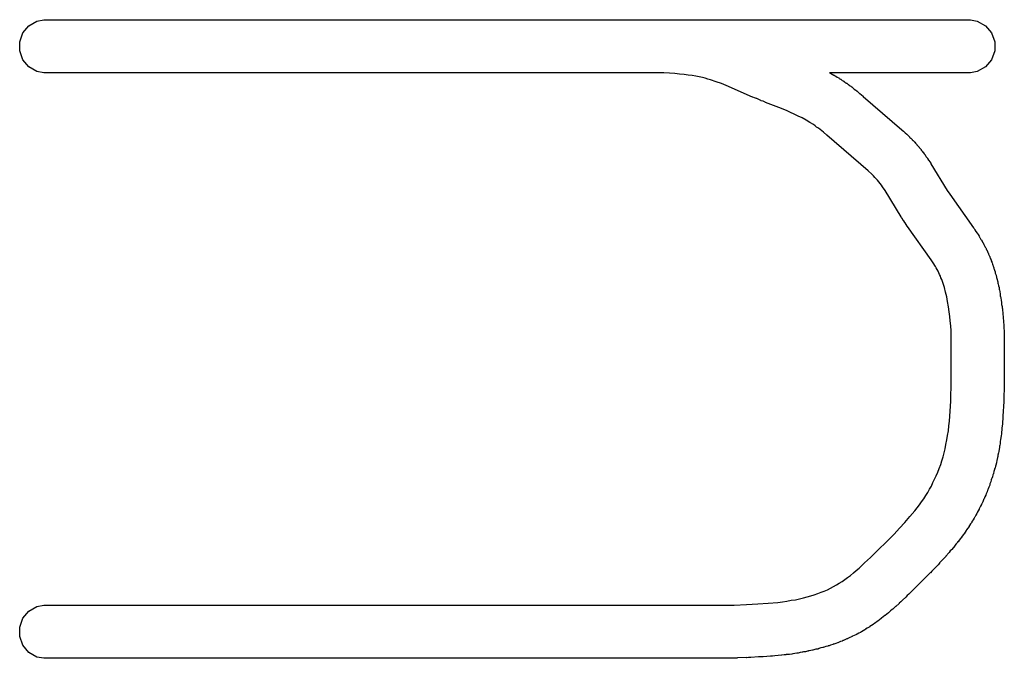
# Model space of a CAD drawing. Extents: x 81 to 161, y -172 to -32.
# Tile 30 of 94: x 109.32 to 113.03, y -135.49 to -133.08. Entities that reach past the tile are written whole.
import ezdxf

# ---------------------------------------------------------------- set-up
doc = ezdxf.new("R2010")
doc.units = 0
doc.header["$MEASUREMENT"] = 0
doc.layers.add('BLACK', color=7, linetype='CONTINUOUS')

msp = doc.modelspace()

# ---------------------------------------------------------------- linework, layer by layer
at = {"layer": 'BLACK', "linetype": 'CONTINUOUS'}
for p, q in [((109.331, -133.127), (109.354, -133.1)), ((109.354, -133.1), (109.384, -133.082)), ((109.384, -133.082), (109.41, -133.077)), ((109.41, -133.077), (111.693, -133.077)), ((111.693, -133.077), (111.694, -133.077)), ((111.694, -133.077), (111.702, -133.077)), ((111.702, -133.077), (112.905, -133.077)), ((112.905, -133.077), (112.931, -133.082)), ((112.931, -133.082), (112.962, -133.1)), ((112.962, -133.1), (112.985, -133.127)), ((109.319, -133.16), (109.331, -133.127)), ((112.985, -133.127), (112.997, -133.16)), ((109.319, -133.195), (109.319, -133.16)), ((112.997, -133.16), (112.997, -133.195)), ((109.331, -133.228), (109.319, -133.195)), ((112.997, -133.195), (112.985, -133.228)), ((109.354, -133.255), (109.331, -133.228)), ((109.384, -133.273), (109.354, -133.255)), ((112.962, -133.255), (112.931, -133.273)), ((112.985, -133.228), (112.962, -133.255)), ((109.41, -133.277), (109.384, -133.273)), ((111.7, -133.277), (109.41, -133.277)), ((111.749, -133.278), (111.7, -133.277)), ((111.77, -133.279), (111.749, -133.278)), ((111.79, -133.28), (111.77, -133.279)), ((111.808, -133.282), (111.79, -133.28)), ((111.825, -133.284), (111.808, -133.282)), ((111.841, -133.286), (111.825, -133.284)), ((111.856, -133.288), (111.841, -133.286)), ((111.869, -133.29), (111.856, -133.288)), ((111.882, -133.293), (111.869, -133.29)), ((111.894, -133.295), (111.882, -133.293)), ((111.905, -133.298), (111.894, -133.295)), ((112.905, -133.277), (112.374, -133.277)), ((112.374, -133.277), (112.376, -133.278)), ((112.376, -133.278), (112.377, -133.279)), ((112.377, -133.279), (112.384, -133.282)), ((112.384, -133.282), (112.39, -133.286)), ((112.39, -133.286), (112.391, -133.287)), ((112.391, -133.287), (112.395, -133.289)), ((112.395, -133.289), (112.397, -133.29)), ((112.397, -133.29), (112.403, -133.294)), ((112.403, -133.294), (112.409, -133.297)), ((112.931, -133.273), (112.905, -133.277)), ((111.915, -133.301), (111.905, -133.298)), ((111.925, -133.304), (111.915, -133.301)), ((111.946, -133.311), (111.925, -133.304)), ((111.966, -133.318), (111.946, -133.311)), ((111.984, -133.325), (111.966, -133.318)), ((112.083, -133.369), (111.984, -133.325)), ((112.409, -133.297), (112.41, -133.299)), ((112.41, -133.299), (112.415, -133.301)), ((112.415, -133.301), (112.416, -133.302)), ((112.416, -133.302), (112.422, -133.306)), ((112.422, -133.306), (112.425, -133.308)), ((112.425, -133.308), (112.426, -133.308)), ((112.426, -133.308), (112.426, -133.309)), ((112.426, -133.309), (112.428, -133.31)), ((112.428, -133.31), (112.429, -133.31)), ((112.429, -133.31), (112.432, -133.313)), ((112.432, -133.313), (112.435, -133.315)), ((112.435, -133.315), (112.435, -133.315)), ((112.435, -133.315), (112.437, -133.316)), ((112.437, -133.316), (112.439, -133.317)), ((112.439, -133.317), (112.439, -133.317)), ((112.439, -133.317), (112.442, -133.319)), ((112.442, -133.319), (112.444, -133.321)), ((112.444, -133.321), (112.445, -133.321)), ((112.445, -133.321), (112.446, -133.323)), ((112.446, -133.323), (112.448, -133.324)), ((112.448, -133.324), (112.448, -133.324)), ((112.448, -133.324), (112.451, -133.326)), ((112.451, -133.326), (112.454, -133.328)), ((112.454, -133.328), (112.455, -133.329)), ((112.455, -133.329), (112.456, -133.33)), ((112.456, -133.33), (112.457, -133.331)), ((112.457, -133.331), (112.458, -133.331)), ((112.458, -133.331), (112.46, -133.333)), ((112.084, -133.369), (112.083, -133.369)), ((112.091, -133.372), (112.084, -133.369)), ((112.46, -133.333), (112.466, -133.338)), ((112.466, -133.338), (112.467, -133.339)), ((112.467, -133.339), (112.471, -133.342)), ((112.471, -133.342), (112.472, -133.342)), ((112.472, -133.342), (112.478, -133.347)), ((112.478, -133.347), (112.483, -133.352)), ((112.483, -133.352), (112.484, -133.353)), ((112.484, -133.353), (112.487, -133.355)), ((112.487, -133.355), (112.488, -133.356)), ((112.488, -133.356), (112.494, -133.361)), ((112.494, -133.361), (112.5, -133.366)), ((112.5, -133.366), (112.501, -133.367)), ((112.501, -133.367), (112.646, -133.493)), ((112.098, -133.375), (112.091, -133.372)), ((112.099, -133.375), (112.098, -133.375)), ((112.115, -133.382), (112.099, -133.375)), ((112.116, -133.383), (112.115, -133.382)), ((112.124, -133.385), (112.116, -133.383)), ((112.131, -133.388), (112.124, -133.385)), ((112.132, -133.389), (112.131, -133.388)), ((112.183, -133.408), (112.132, -133.389)), ((112.212, -133.42), (112.183, -133.408)), ((112.226, -133.427), (112.212, -133.42)), ((112.24, -133.433), (112.226, -133.427)), ((112.255, -133.441), (112.24, -133.433)), ((112.27, -133.448), (112.255, -133.441)), ((112.285, -133.456), (112.27, -133.448)), ((112.299, -133.465), (112.285, -133.456)), ((112.313, -133.473), (112.299, -133.465)), ((112.319, -133.478), (112.313, -133.473)), ((112.325, -133.482), (112.319, -133.478)), ((112.332, -133.487), (112.325, -133.482)), ((112.338, -133.491), (112.332, -133.487)), ((112.351, -133.502), (112.338, -133.491)), ((112.364, -133.513), (112.351, -133.502)), ((112.519, -133.647), (112.364, -133.513)), ((112.646, -133.493), (112.648, -133.494)), ((112.648, -133.494), (112.653, -133.498)), ((112.653, -133.498), (112.658, -133.503)), ((112.658, -133.503), (112.659, -133.504)), ((112.659, -133.504), (112.665, -133.509)), ((112.665, -133.509), (112.666, -133.51)), ((112.666, -133.51), (112.671, -133.515)), ((112.671, -133.515), (112.675, -133.519)), ((112.675, -133.519), (112.675, -133.519)), ((112.675, -133.519), (112.675, -133.519)), ((112.675, -133.519), (112.676, -133.52)), ((112.676, -133.52), (112.677, -133.521)), ((112.677, -133.521), (112.68, -133.524)), ((112.68, -133.524), (112.684, -133.528)), ((112.684, -133.528), (112.684, -133.528)), ((112.684, -133.528), (112.685, -133.529)), ((112.685, -133.529), (112.686, -133.53)), ((112.686, -133.53), (112.686, -133.53)), ((112.686, -133.53), (112.689, -133.533)), ((112.689, -133.533), (112.693, -133.537)), ((112.693, -133.537), (112.693, -133.538)), ((112.693, -133.538), (112.694, -133.538)), ((112.694, -133.538), (112.695, -133.539)), ((112.695, -133.539), (112.695, -133.539)), ((112.695, -133.539), (112.698, -133.543)), ((112.698, -133.543), (112.702, -133.547)), ((112.702, -133.547), (112.702, -133.547)), ((112.702, -133.547), (112.703, -133.548)), ((112.703, -133.548), (112.703, -133.549)), ((112.703, -133.549), (112.703, -133.549)), ((112.703, -133.549), (112.707, -133.553)), ((112.707, -133.553), (112.711, -133.557)), ((112.711, -133.557), (112.711, -133.557)), ((112.711, -133.557), (112.711, -133.558)), ((112.711, -133.558), (112.712, -133.558)), ((112.712, -133.558), (112.712, -133.559)), ((112.712, -133.559), (112.715, -133.563)), ((112.715, -133.563), (112.719, -133.567)), ((112.719, -133.567), (112.719, -133.567)), ((112.719, -133.567), (112.719, -133.568)), ((112.719, -133.568), (112.72, -133.569)), ((112.72, -133.569), (112.72, -133.569)), ((112.72, -133.569), (112.723, -133.573)), ((112.723, -133.573), (112.726, -133.577)), ((112.726, -133.577), (112.727, -133.577)), ((112.727, -133.577), (112.727, -133.578)), ((112.727, -133.578), (112.728, -133.579)), ((112.728, -133.579), (112.728, -133.58)), ((112.728, -133.58), (112.731, -133.583)), ((112.731, -133.583), (112.734, -133.587)), ((112.734, -133.587), (112.734, -133.588)), ((112.734, -133.588), (112.735, -133.589)), ((112.735, -133.589), (112.736, -133.59)), ((112.736, -133.59), (112.736, -133.59)), ((112.736, -133.59), (112.738, -133.594)), ((112.738, -133.594), (112.743, -133.6)), ((112.743, -133.6), (112.743, -133.601)), ((112.743, -133.601), (112.747, -133.607)), ((112.747, -133.607), (112.748, -133.608)), ((112.748, -133.608), (112.752, -133.614)), ((112.752, -133.614), (112.756, -133.619)), ((112.756, -133.619), (112.756, -133.621)), ((112.756, -133.621), (112.818, -133.721)), ((112.533, -133.66), (112.519, -133.647)), ((112.539, -133.666), (112.533, -133.66)), ((112.545, -133.672), (112.539, -133.666)), ((112.55, -133.677), (112.545, -133.672)), ((112.555, -133.683), (112.55, -133.677)), ((112.56, -133.689), (112.555, -133.683)), ((112.565, -133.695), (112.56, -133.689)), ((112.57, -133.701), (112.565, -133.695)), ((112.574, -133.708), (112.57, -133.701)), ((112.583, -133.722), (112.574, -133.708)), ((112.644, -133.821), (112.583, -133.722)), ((112.818, -133.721), (112.828, -133.736)), ((112.828, -133.736), (112.917, -133.863)), ((112.645, -133.823), (112.644, -133.821)), ((112.649, -133.829), (112.645, -133.823)), ((112.652, -133.835), (112.649, -133.829)), ((112.654, -133.836), (112.652, -133.835)), ((112.658, -133.842), (112.654, -133.836)), ((112.659, -133.844), (112.658, -133.842)), ((112.663, -133.85), (112.659, -133.844)), ((112.667, -133.856), (112.663, -133.85)), ((112.668, -133.857), (112.667, -133.856)), ((112.757, -133.983), (112.668, -133.857)), ((112.917, -133.863), (112.919, -133.865)), ((112.919, -133.865), (112.922, -133.87)), ((112.922, -133.87), (112.926, -133.876)), ((112.926, -133.876), (112.927, -133.878)), ((112.927, -133.878), (112.929, -133.881)), ((112.929, -133.881), (112.93, -133.882)), ((112.93, -133.882), (112.934, -133.888)), ((112.934, -133.888), (112.938, -133.894)), ((112.938, -133.894), (112.939, -133.896)), ((112.939, -133.896), (112.94, -133.898)), ((112.94, -133.898), (112.941, -133.899)), ((112.941, -133.899), (112.945, -133.906)), ((112.945, -133.906), (112.946, -133.908)), ((112.946, -133.908), (112.947, -133.908)), ((112.947, -133.908), (112.947, -133.91)), ((112.947, -133.91), (112.949, -133.912)), ((112.949, -133.912), (112.949, -133.913)), ((112.949, -133.913), (112.95, -133.915)), ((112.95, -133.915), (112.952, -133.917)), ((112.952, -133.917), (112.952, -133.918)), ((112.952, -133.918), (112.953, -133.92)), ((112.953, -133.92), (112.954, -133.922)), ((112.954, -133.922), (112.955, -133.923)), ((112.955, -133.923), (112.956, -133.925)), ((112.956, -133.925), (112.957, -133.927)), ((112.957, -133.927), (112.957, -133.928)), ((112.957, -133.928), (112.958, -133.93)), ((112.958, -133.93), (112.959, -133.932)), ((112.959, -133.932), (112.96, -133.932)), ((112.96, -133.932), (112.961, -133.935)), ((112.961, -133.935), (112.962, -133.937)), ((112.962, -133.937), (112.963, -133.938)), ((112.963, -133.938), (112.964, -133.94)), ((112.964, -133.94), (112.964, -133.941)), ((112.964, -133.941), (112.965, -133.942)), ((112.965, -133.942), (112.966, -133.945)), ((112.966, -133.945), (112.967, -133.947)), ((112.967, -133.947), (112.968, -133.948)), ((112.968, -133.948), (112.968, -133.95)), ((112.968, -133.95), (112.969, -133.951)), ((112.969, -133.951), (112.969, -133.952)), ((112.969, -133.952), (112.971, -133.955)), ((112.971, -133.955), (112.972, -133.958)), ((112.972, -133.958), (112.973, -133.959)), ((112.973, -133.959), (112.973, -133.96)), ((112.973, -133.96), (112.974, -133.962)), ((112.974, -133.962), (112.974, -133.962)), ((112.974, -133.962), (112.975, -133.965)), ((112.765, -133.995), (112.757, -133.983)), ((112.773, -134.008), (112.765, -133.995)), ((112.975, -133.965), (112.977, -133.969)), ((112.977, -133.969), (112.977, -133.969)), ((112.977, -133.969), (112.978, -133.971)), ((112.978, -133.971), (112.979, -133.972)), ((112.979, -133.972), (112.979, -133.973)), ((112.979, -133.973), (112.98, -133.976)), ((112.98, -133.976), (112.981, -133.98)), ((112.981, -133.98), (112.982, -133.98)), ((112.982, -133.98), (112.982, -133.982)), ((112.982, -133.982), (112.983, -133.983)), ((112.983, -133.983), (112.983, -133.984)), ((112.983, -133.984), (112.984, -133.987)), ((112.984, -133.987), (112.986, -133.991)), ((112.986, -133.991), (112.986, -133.992)), ((112.986, -133.992), (112.986, -133.993)), ((112.986, -133.993), (112.987, -133.995)), ((112.987, -133.995), (112.987, -133.995)), ((112.987, -133.995), (112.988, -133.999)), ((112.988, -133.999), (112.99, -134.003)), ((112.776, -134.014), (112.773, -134.008)), ((112.78, -134.02), (112.776, -134.014)), ((112.783, -134.026), (112.78, -134.02)), ((112.786, -134.032), (112.783, -134.026)), ((112.789, -134.038), (112.786, -134.032)), ((112.792, -134.045), (112.789, -134.038)), ((112.99, -134.003), (112.99, -134.003)), ((112.99, -134.003), (112.99, -134.004)), ((112.99, -134.004), (112.991, -134.006)), ((112.991, -134.006), (112.991, -134.007)), ((112.991, -134.007), (112.992, -134.01)), ((112.992, -134.01), (112.994, -134.014)), ((112.994, -134.014), (112.994, -134.014)), ((112.994, -134.014), (112.994, -134.016)), ((112.994, -134.016), (112.995, -134.018)), ((112.995, -134.018), (112.995, -134.018)), ((112.995, -134.018), (112.996, -134.022)), ((112.996, -134.022), (112.997, -134.026)), ((112.997, -134.026), (112.998, -134.027)), ((112.998, -134.027), (112.998, -134.029)), ((112.998, -134.029), (112.998, -134.029)), ((112.998, -134.029), (112.998, -134.029)), ((112.998, -134.029), (112.999, -134.034)), ((112.999, -134.034), (113.002, -134.041)), ((112.794, -134.051), (112.792, -134.045)), ((112.797, -134.058), (112.794, -134.051)), ((112.8, -134.065), (112.797, -134.058)), ((112.802, -134.072), (112.8, -134.065)), ((112.805, -134.08), (112.802, -134.072)), ((113.002, -134.041), (113.002, -134.042)), ((113.002, -134.042), (113.003, -134.049)), ((113.003, -134.049), (113.004, -134.05)), ((113.004, -134.05), (113.006, -134.057)), ((113.006, -134.057), (113.007, -134.064)), ((113.007, -134.064), (113.008, -134.065)), ((113.008, -134.065), (113.009, -134.072)), ((113.009, -134.072), (113.01, -134.074)), ((113.01, -134.074), (113.011, -134.081)), ((112.807, -134.088), (112.805, -134.08)), ((112.811, -134.105), (112.807, -134.088)), ((112.816, -134.123), (112.811, -134.105)), ((113.011, -134.081), (113.013, -134.088)), ((113.013, -134.088), (113.013, -134.089)), ((113.013, -134.089), (113.014, -134.096)), ((113.014, -134.096), (113.015, -134.097)), ((113.015, -134.097), (113.016, -134.104)), ((113.016, -134.104), (113.017, -134.112)), ((113.017, -134.112), (113.017, -134.113)), ((112.819, -134.141), (112.816, -134.123)), ((112.823, -134.16), (112.819, -134.141)), ((113.017, -134.113), (113.018, -134.12)), ((113.018, -134.12), (113.019, -134.121)), ((113.019, -134.121), (113.02, -134.128)), ((113.02, -134.128), (113.021, -134.135)), ((113.021, -134.135), (113.021, -134.137)), ((113.021, -134.137), (113.022, -134.143)), ((113.022, -134.143), (113.023, -134.144)), ((113.023, -134.144), (113.023, -134.152)), ((112.825, -134.179), (112.823, -134.16)), ((112.828, -134.197), (112.825, -134.179)), ((113.023, -134.152), (113.025, -134.159)), ((113.025, -134.159), (113.025, -134.16)), ((113.025, -134.16), (113.025, -134.166)), ((113.025, -134.166), (113.026, -134.167)), ((113.026, -134.167), (113.026, -134.175)), ((113.026, -134.175), (113.027, -134.182)), ((113.027, -134.182), (113.027, -134.183)), ((113.027, -134.183), (113.028, -134.189)), ((112.829, -134.214), (112.828, -134.197)), ((112.831, -134.232), (112.829, -134.214)), ((113.028, -134.189), (113.028, -134.19)), ((113.028, -134.19), (113.029, -134.197)), ((113.029, -134.197), (113.029, -134.205)), ((113.029, -134.205), (113.029, -134.206)), ((113.029, -134.206), (113.03, -134.211)), ((113.03, -134.211), (113.03, -134.212)), ((113.03, -134.212), (113.03, -134.22)), ((113.03, -134.22), (113.031, -134.227)), ((112.832, -134.251), (112.831, -134.232)), ((112.832, -134.27), (112.832, -134.251)), ((113.031, -134.227), (113.031, -134.228)), ((113.031, -134.228), (113.031, -134.233)), ((113.031, -134.233), (113.031, -134.234)), ((113.031, -134.234), (113.031, -134.242)), ((113.031, -134.242), (113.032, -134.25)), ((113.032, -134.25), (113.032, -134.251)), ((113.032, -134.251), (113.032, -134.257)), ((113.032, -134.257), (113.032, -134.258)), ((113.032, -134.258), (113.032, -134.266)), ((112.833, -134.373), (112.832, -134.27)), ((113.032, -134.266), (113.032, -134.273)), ((113.032, -134.273), (113.032, -134.275)), ((113.032, -134.275), (113.033, -134.364)), ((113.033, -134.364), (113.033, -134.364)), ((113.033, -134.364), (113.033, -134.373)), ((112.833, -134.441), (112.833, -134.373)), ((113.033, -134.373), (113.033, -134.381)), ((113.033, -134.381), (113.033, -134.381)), ((113.033, -134.381), (113.033, -134.435)), ((112.831, -134.516), (112.833, -134.441)), ((113.033, -134.435), (113.033, -134.436)), ((113.033, -134.436), (113.033, -134.444)), ((113.033, -134.444), (113.033, -134.451)), ((113.032, -134.452), (113.031, -134.515)), ((113.033, -134.451), (113.032, -134.452)), ((112.829, -134.554), (112.831, -134.516)), ((113.031, -134.515), (113.031, -134.517)), ((113.031, -134.517), (113.031, -134.524)), ((112.826, -134.592), (112.829, -134.554)), ((113.03, -134.533), (113.029, -134.558)), ((113.029, -134.558), (113.029, -134.56)), ((113.031, -134.524), (113.03, -134.531)), ((113.03, -134.531), (113.03, -134.533)), ((112.824, -134.61), (112.826, -134.592)), ((113.028, -134.576), (113.026, -134.602)), ((113.029, -134.56), (113.028, -134.567)), ((113.028, -134.567), (113.028, -134.575)), ((113.028, -134.575), (113.028, -134.576)), ((112.819, -134.646), (112.822, -134.629)), ((112.822, -134.629), (112.824, -134.61)), ((113.024, -134.625), (113.023, -134.633)), ((113.025, -134.61), (113.024, -134.618)), ((113.024, -134.618), (113.024, -134.619)), ((113.024, -134.619), (113.024, -134.624)), ((113.024, -134.624), (113.024, -134.625)), ((113.026, -134.603), (113.025, -134.61)), ((113.026, -134.602), (113.026, -134.603)), ((112.813, -134.68), (112.816, -134.663)), ((112.816, -134.663), (112.819, -134.646)), ((113.018, -134.669), (113.017, -134.676)), ((113.019, -134.663), (113.018, -134.668)), ((113.018, -134.668), (113.018, -134.669)), ((113.02, -134.654), (113.019, -134.662)), ((113.019, -134.662), (113.019, -134.663)), ((113.021, -134.647), (113.02, -134.654)), ((113.022, -134.641), (113.021, -134.646)), ((113.021, -134.646), (113.021, -134.647)), ((113.023, -134.633), (113.022, -134.64)), ((113.022, -134.64), (113.022, -134.641)), ((112.806, -134.712), (112.81, -134.696)), ((112.81, -134.696), (112.813, -134.68)), ((113.013, -134.698), (113.012, -134.706)), ((113.012, -134.706), (113.012, -134.707)), ((113.015, -134.691), (113.013, -134.698)), ((113.016, -134.684), (113.015, -134.685)), ((113.015, -134.685), (113.015, -134.69)), ((113.015, -134.69), (113.015, -134.691)), ((113.017, -134.676), (113.016, -134.684)), ((112.793, -134.756), (112.797, -134.742)), ((112.797, -134.742), (112.802, -134.727)), ((112.802, -134.727), (112.806, -134.712)), ((113.005, -134.741), (113.003, -134.748)), ((113.006, -134.734), (113.005, -134.741)), ((113.007, -134.732), (113.006, -134.734)), ((113.008, -134.727), (113.007, -134.728)), ((113.007, -134.728), (113.007, -134.732)), ((113.009, -134.72), (113.008, -134.727)), ((113.011, -134.712), (113.009, -134.72)), ((113.012, -134.707), (113.011, -134.711)), ((113.011, -134.711), (113.011, -134.712)), ((112.782, -134.784), (112.787, -134.771)), ((112.787, -134.771), (112.793, -134.756)), ((112.996, -134.775), (112.994, -134.782)), ((112.997, -134.77), (112.996, -134.773)), ((112.996, -134.773), (112.996, -134.775)), ((112.998, -134.769), (112.997, -134.77)), ((113, -134.762), (112.998, -134.769)), ((113.002, -134.754), (113, -134.762)), ((113.003, -134.749), (113.002, -134.753)), ((113.002, -134.753), (113.002, -134.754)), ((113.003, -134.748), (113.003, -134.749)), ((112.764, -134.824), (112.77, -134.811)), ((112.77, -134.811), (112.776, -134.798)), ((112.776, -134.798), (112.782, -134.784)), ((112.984, -134.814), (112.982, -134.821)), ((112.985, -134.81), (112.984, -134.813)), ((112.984, -134.813), (112.984, -134.814)), ((112.986, -134.809), (112.985, -134.81)), ((112.988, -134.802), (112.986, -134.809)), ((112.99, -134.795), (112.988, -134.802)), ((112.991, -134.793), (112.99, -134.795)), ((112.992, -134.79), (112.991, -134.793)), ((112.994, -134.782), (112.992, -134.789)), ((112.992, -134.789), (112.992, -134.79)), ((112.744, -134.861), (112.751, -134.849)), ((112.751, -134.849), (112.758, -134.837)), ((112.758, -134.837), (112.764, -134.824)), ((112.97, -134.852), (112.968, -134.859)), ((112.971, -134.851), (112.97, -134.852)), ((112.972, -134.849), (112.971, -134.851)), ((112.975, -134.841), (112.972, -134.848)), ((112.972, -134.848), (112.972, -134.849)), ((112.978, -134.834), (112.975, -134.841)), ((112.979, -134.83), (112.978, -134.832)), ((112.978, -134.832), (112.978, -134.834)), ((112.982, -134.821), (112.979, -134.828)), ((112.979, -134.828), (112.979, -134.83)), ((112.721, -134.896), (112.729, -134.885)), ((112.729, -134.885), (112.737, -134.873)), ((112.737, -134.873), (112.744, -134.861)), ((112.955, -134.889), (112.952, -134.896)), ((112.956, -134.886), (112.955, -134.888)), ((112.955, -134.888), (112.955, -134.889)), ((112.957, -134.885), (112.956, -134.886)), ((112.96, -134.878), (112.957, -134.885)), ((112.963, -134.871), (112.96, -134.878)), ((112.964, -134.867), (112.963, -134.87)), ((112.963, -134.87), (112.963, -134.871)), ((112.965, -134.866), (112.964, -134.867)), ((112.968, -134.859), (112.965, -134.866)), ((112.696, -134.93), (112.704, -134.919)), ((112.704, -134.919), (112.713, -134.908)), ((112.713, -134.908), (112.721, -134.896)), ((112.938, -134.924), (112.934, -134.931)), ((112.939, -134.921), (112.938, -134.923)), ((112.938, -134.923), (112.938, -134.924)), ((112.94, -134.92), (112.939, -134.921)), ((112.943, -134.913), (112.94, -134.92)), ((112.947, -134.907), (112.943, -134.913)), ((112.948, -134.904), (112.947, -134.905)), ((112.947, -134.905), (112.947, -134.907)), ((112.949, -134.902), (112.948, -134.904)), ((112.952, -134.896), (112.949, -134.902)), ((112.658, -134.975), (112.677, -134.952)), ((112.677, -134.952), (112.696, -134.93)), ((112.916, -134.964), (112.912, -134.97)), ((112.919, -134.958), (112.916, -134.964)), ((112.92, -134.956), (112.919, -134.958)), ((112.921, -134.955), (112.92, -134.956)), ((112.922, -134.954), (112.921, -134.955)), ((112.925, -134.947), (112.922, -134.954)), ((112.929, -134.941), (112.925, -134.947)), ((112.93, -134.938), (112.929, -134.94)), ((112.929, -134.94), (112.929, -134.941)), ((112.931, -134.937), (112.93, -134.938)), ((112.934, -134.931), (112.931, -134.937)), ((112.617, -135.018), (112.638, -134.996)), ((112.638, -134.996), (112.658, -134.975)), ((112.891, -135.002), (112.89, -135.003)), ((112.89, -135.003), (112.89, -135.004)), ((112.895, -134.996), (112.891, -135.002)), ((112.9, -134.99), (112.895, -134.996)), ((112.901, -134.987), (112.9, -134.989)), ((112.9, -134.989), (112.9, -134.99)), ((112.902, -134.986), (112.901, -134.987)), ((112.906, -134.98), (112.902, -134.986)), ((112.91, -134.974), (112.906, -134.98)), ((112.911, -134.971), (112.91, -134.973)), ((112.91, -134.973), (112.91, -134.974)), ((112.912, -134.97), (112.911, -134.971)), ((112.528, -135.107), (112.617, -135.018)), ((112.863, -135.041), (112.859, -135.047)), ((112.868, -135.035), (112.863, -135.041)), ((112.869, -135.033), (112.868, -135.034)), ((112.868, -135.034), (112.868, -135.035)), ((112.87, -135.032), (112.869, -135.033)), ((112.874, -135.026), (112.87, -135.032)), ((112.879, -135.02), (112.874, -135.026)), ((112.88, -135.018), (112.879, -135.019)), ((112.879, -135.019), (112.879, -135.02)), ((112.881, -135.017), (112.88, -135.018)), ((112.885, -135.011), (112.881, -135.017)), ((112.889, -135.005), (112.885, -135.011)), ((112.89, -135.004), (112.889, -135.005)), ((112.834, -135.077), (112.829, -135.082)), ((112.835, -135.076), (112.834, -135.077)), ((112.846, -135.062), (112.835, -135.076)), ((112.847, -135.061), (112.846, -135.062)), ((112.852, -135.055), (112.847, -135.061)), ((112.857, -135.05), (112.852, -135.055)), ((112.858, -135.048), (112.857, -135.048)), ((112.857, -135.048), (112.857, -135.05)), ((112.859, -135.047), (112.858, -135.048)), ((112.506, -135.127), (112.528, -135.107)), ((112.8, -135.115), (112.789, -135.127)), ((112.801, -135.114), (112.8, -135.115)), ((112.806, -135.109), (112.801, -135.114)), ((112.812, -135.103), (112.806, -135.109)), ((112.824, -135.089), (112.812, -135.102)), ((112.812, -135.102), (112.812, -135.103)), ((112.825, -135.088), (112.824, -135.089)), ((112.829, -135.082), (112.825, -135.088)), ((112.474, -135.156), (112.485, -135.147)), ((112.485, -135.147), (112.506, -135.127)), ((112.766, -135.152), (112.765, -135.153)), ((112.777, -135.14), (112.766, -135.152)), ((112.778, -135.139), (112.777, -135.14)), ((112.783, -135.134), (112.778, -135.139)), ((112.789, -135.128), (112.783, -135.134)), ((112.789, -135.127), (112.789, -135.128)), ((112.421, -135.197), (112.432, -135.189)), ((112.432, -135.189), (112.442, -135.182)), ((112.442, -135.182), (112.453, -135.174)), ((112.453, -135.174), (112.464, -135.165)), ((112.464, -135.165), (112.474, -135.156)), ((112.753, -135.164), (112.674, -135.244)), ((112.754, -135.164), (112.753, -135.164)), ((112.76, -135.158), (112.754, -135.164)), ((112.765, -135.153), (112.76, -135.158)), ((112.366, -135.228), (112.377, -135.222)), ((112.377, -135.222), (112.389, -135.216)), ((112.389, -135.216), (112.4, -135.21)), ((112.4, -135.21), (112.41, -135.204)), ((112.41, -135.204), (112.421, -135.197)), ((112.245, -135.266), (112.26, -135.262)), ((112.26, -135.262), (112.275, -135.259)), ((112.275, -135.259), (112.289, -135.255)), ((112.289, -135.255), (112.303, -135.251)), ((112.303, -135.251), (112.316, -135.247)), ((112.316, -135.247), (112.329, -135.243)), ((112.329, -135.243), (112.342, -135.238)), ((112.342, -135.238), (112.354, -135.233)), ((112.354, -135.233), (112.366, -135.228)), ((112.661, -135.256), (112.649, -135.268)), ((112.662, -135.256), (112.661, -135.256)), ((112.667, -135.25), (112.662, -135.256)), ((112.673, -135.245), (112.667, -135.25)), ((112.674, -135.244), (112.673, -135.245)), ((109.354, -135.309), (109.384, -135.292)), ((109.384, -135.292), (109.41, -135.287)), ((109.41, -135.287), (112.014, -135.286)), ((112.014, -135.286), (112.06, -135.284)), ((112.06, -135.284), (112.103, -135.282)), ((112.103, -135.282), (112.142, -135.279)), ((112.142, -135.279), (112.179, -135.276)), ((112.179, -135.276), (112.196, -135.274)), ((112.196, -135.274), (112.213, -135.271)), ((112.213, -135.271), (112.229, -135.268)), ((112.229, -135.268), (112.245, -135.266)), ((112.617, -135.297), (112.612, -135.302)), ((112.623, -135.292), (112.617, -135.297)), ((112.624, -135.291), (112.623, -135.292)), ((112.636, -135.28), (112.624, -135.291)), ((112.637, -135.279), (112.636, -135.28)), ((112.643, -135.274), (112.637, -135.279)), ((112.648, -135.269), (112.643, -135.274)), ((112.649, -135.268), (112.648, -135.269)), ((109.319, -135.37), (109.331, -135.336)), ((109.331, -135.336), (109.354, -135.309)), ((112.568, -135.337), (112.562, -135.342)), ((112.569, -135.337), (112.568, -135.337)), ((112.57, -135.336), (112.569, -135.336)), ((112.569, -135.336), (112.569, -135.337)), ((112.576, -135.331), (112.57, -135.336)), ((112.582, -135.326), (112.576, -135.331)), ((112.583, -135.325), (112.582, -135.326)), ((112.584, -135.325), (112.583, -135.325)), ((112.583, -135.325), (112.583, -135.325)), ((112.59, -135.32), (112.584, -135.325)), ((112.596, -135.315), (112.59, -135.32)), ((112.597, -135.314), (112.596, -135.315)), ((112.598, -135.314), (112.597, -135.314)), ((112.597, -135.314), (112.597, -135.314)), ((112.604, -135.308), (112.598, -135.314)), ((112.61, -135.303), (112.604, -135.308)), ((112.611, -135.302), (112.61, -135.303)), ((112.61, -135.303), (112.61, -135.303)), ((112.612, -135.302), (112.611, -135.302)), ((109.319, -135.405), (109.319, -135.37)), ((112.516, -135.373), (112.51, -135.377)), ((112.523, -135.37), (112.516, -135.373)), ((112.524, -135.369), (112.523, -135.37)), ((112.525, -135.368), (112.524, -135.369)), ((112.526, -135.367), (112.525, -135.368)), ((112.532, -135.363), (112.526, -135.367)), ((112.538, -135.359), (112.532, -135.363)), ((112.539, -135.358), (112.538, -135.359)), ((112.54, -135.358), (112.539, -135.358)), ((112.541, -135.357), (112.54, -135.358)), ((112.547, -135.353), (112.541, -135.357)), ((112.553, -135.348), (112.547, -135.353)), ((112.554, -135.348), (112.553, -135.348)), ((112.555, -135.347), (112.554, -135.348)), ((112.556, -135.347), (112.555, -135.347)), ((112.562, -135.342), (112.556, -135.347)), ((109.331, -135.438), (109.319, -135.405)), ((112.443, -135.412), (112.442, -135.413)), ((112.45, -135.409), (112.443, -135.412)), ((112.456, -135.406), (112.45, -135.409)), ((112.458, -135.405), (112.456, -135.406)), ((112.459, -135.405), (112.458, -135.405)), ((112.461, -135.404), (112.459, -135.405)), ((112.467, -135.401), (112.461, -135.404)), ((112.473, -135.398), (112.467, -135.401)), ((112.475, -135.397), (112.473, -135.398)), ((112.476, -135.396), (112.475, -135.397)), ((112.478, -135.396), (112.476, -135.396)), ((112.484, -135.392), (112.478, -135.396)), ((112.49, -135.389), (112.484, -135.392)), ((112.491, -135.388), (112.49, -135.389)), ((112.493, -135.387), (112.491, -135.388)), ((112.494, -135.387), (112.493, -135.387)), ((112.5, -135.383), (112.494, -135.387)), ((112.507, -135.38), (112.5, -135.383)), ((112.508, -135.378), (112.507, -135.38)), ((112.509, -135.378), (112.508, -135.378)), ((112.51, -135.377), (112.509, -135.378)), ((109.354, -135.465), (109.331, -135.438)), ((112.341, -135.448), (112.334, -135.45)), ((112.348, -135.446), (112.341, -135.448)), ((112.35, -135.446), (112.348, -135.446)), ((112.352, -135.445), (112.35, -135.446)), ((112.353, -135.445), (112.352, -135.445)), ((112.36, -135.443), (112.353, -135.445)), ((112.367, -135.441), (112.36, -135.443)), ((112.368, -135.44), (112.367, -135.441)), ((112.37, -135.44), (112.368, -135.44)), ((112.372, -135.44), (112.37, -135.44)), ((112.378, -135.437), (112.372, -135.44)), ((112.386, -135.435), (112.378, -135.437)), ((112.387, -135.434), (112.386, -135.435)), ((112.388, -135.434), (112.387, -135.434)), ((112.39, -135.434), (112.388, -135.434)), ((112.397, -135.431), (112.39, -135.434)), ((112.404, -135.429), (112.397, -135.431)), ((112.405, -135.428), (112.404, -135.429)), ((112.407, -135.427), (112.405, -135.428)), ((112.408, -135.427), (112.407, -135.427)), ((112.415, -135.424), (112.408, -135.427)), ((112.422, -135.422), (112.415, -135.424)), ((112.423, -135.421), (112.422, -135.422)), ((112.424, -135.42), (112.423, -135.421)), ((112.426, -135.42), (112.424, -135.42)), ((112.432, -135.417), (112.426, -135.42)), ((112.439, -135.414), (112.432, -135.417)), ((112.44, -135.413), (112.439, -135.414)), ((112.442, -135.413), (112.44, -135.413)), ((109.384, -135.483), (109.354, -135.465)), ((109.41, -135.487), (109.384, -135.483)), ((112.008, -135.486), (109.41, -135.487)), ((112.01, -135.486), (112.008, -135.486)), ((112.017, -135.486), (112.01, -135.486)), ((112.024, -135.486), (112.017, -135.486)), ((112.026, -135.485), (112.024, -135.486)), ((112.059, -135.484), (112.026, -135.485)), ((112.06, -135.485), (112.059, -135.484)), ((112.068, -135.484), (112.06, -135.485)), ((112.076, -135.484), (112.068, -135.484)), ((112.077, -135.484), (112.076, -135.484)), ((112.106, -135.482), (112.077, -135.484)), ((112.107, -135.482), (112.106, -135.482)), ((112.115, -135.482), (112.107, -135.482)), ((112.123, -135.482), (112.115, -135.482)), ((112.124, -135.481), (112.123, -135.482)), ((112.151, -135.479), (112.124, -135.481)), ((112.152, -135.479), (112.151, -135.479)), ((112.159, -135.479), (112.152, -135.479)), ((112.167, -135.478), (112.159, -135.479)), ((112.168, -135.478), (112.167, -135.478)), ((112.193, -135.475), (112.168, -135.478)), ((112.194, -135.475), (112.193, -135.475)), ((112.202, -135.474), (112.194, -135.475)), ((112.209, -135.474), (112.202, -135.474)), ((112.21, -135.473), (112.209, -135.474)), ((112.214, -135.473), (112.21, -135.473)), ((112.215, -135.473), (112.214, -135.473)), ((112.223, -135.472), (112.215, -135.473)), ((112.231, -135.471), (112.223, -135.472)), ((112.235, -135.47), (112.231, -135.471)), ((112.231, -135.471), (112.231, -135.471)), ((112.236, -135.47), (112.235, -135.47)), ((112.243, -135.469), (112.236, -135.47)), ((112.251, -135.468), (112.243, -135.469)), ((112.252, -135.467), (112.251, -135.468)), ((112.255, -135.467), (112.252, -135.467)), ((112.256, -135.467), (112.255, -135.467)), ((112.263, -135.465), (112.256, -135.467)), ((112.271, -135.464), (112.263, -135.465)), ((112.272, -135.464), (112.271, -135.464)), ((112.275, -135.463), (112.272, -135.464)), ((112.276, -135.463), (112.275, -135.463)), ((112.283, -135.462), (112.276, -135.463)), ((112.291, -135.46), (112.283, -135.462)), ((112.292, -135.46), (112.291, -135.46)), ((112.294, -135.46), (112.292, -135.46)), ((112.295, -135.459), (112.294, -135.46)), ((112.303, -135.458), (112.295, -135.459)), ((112.31, -135.456), (112.303, -135.458)), ((112.311, -135.456), (112.31, -135.456)), ((112.314, -135.455), (112.311, -135.456)), ((112.315, -135.455), (112.314, -135.455)), ((112.322, -135.453), (112.315, -135.455)), ((112.33, -135.452), (112.322, -135.453)), ((112.331, -135.451), (112.33, -135.452)), ((112.333, -135.451), (112.331, -135.451)), ((112.334, -135.45), (112.333, -135.451))]:
    msp.add_line(p, q, dxfattribs=at)

doc.saveas('drawing.dxf')
